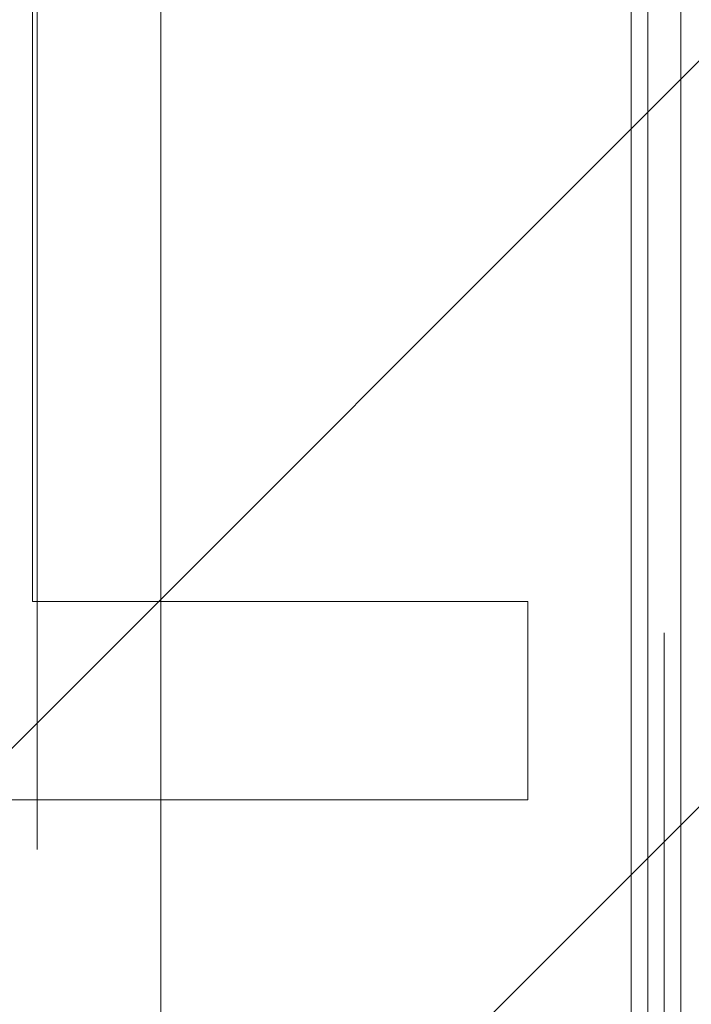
# Model space of a CAD drawing. Header units: inches. Extents: x -434 to -285, y -58 to 33.
# Tile 20 of 103: x -402.328 to -401.527, y -35.987 to -34.813. Entities that reach past the tile are written whole.
import ezdxf

# ---------------------------------------------------------------- set-up
doc = ezdxf.new("R2010")
doc.units = ezdxf.units.IN
doc.header["$LTSCALE"] = 32
doc.header["$MEASUREMENT"] = 0
doc.header["$PDMODE"] = 1
doc.header["$PDSIZE"] = -2
doc.linetypes.add('Dash Style-1', pattern=[0.083328, 0.041656, -0.041672])
for name, color, linetype, lineweight in [('DashLine', 7, 'Dash Style-1', 13), ('DashLineFill', 7, 'Dash Style-1', 13), ('Drawing', 7, 'Continuous', 18), ('SolidLine', 7, 'Continuous', 15)]:
    doc.layers.add(name, color=color, linetype=linetype, lineweight=lineweight)

# ---------------------------------------------------------------- blocks, each defined once
blk = doc.blocks.new('Group-70')
at = {"layer": 'SolidLine', "color": 7, "flags": 128}
blk.add_lwpolyline([(-0.1431672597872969, 0.7138216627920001), (-0.1431672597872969, 0.4776011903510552), (-0.733718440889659, 0.4776011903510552), (-0.733718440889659, -0.2310602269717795), (-0.1431672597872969, -0.2310602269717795), (-0.1431672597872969, -0.4672806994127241), (-1.560490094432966, -0.4672806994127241), (-1.560490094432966, -0.2310602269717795), (-0.9699389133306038, -0.2310602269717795), (-0.9699389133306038, 0.4776011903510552), (-1.560490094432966, 0.4776011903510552), (-1.560490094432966, 0.7138216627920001)], close=True, dxfattribs=at)
blk = doc.blocks.new('TiMotion_Handset (2D)')
at = {"layer": 'DashLineFill', "linetype": 'Continuous', "lineweight": 13}
h = blk.add_hatch(dxfattribs=at)
h.set_pattern_fill('Steel', color=253, style=0, pattern_type=2)
h.set_pattern_definition([(45, (0, 0), (-1.61301565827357, 1.935715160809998), []), (45, (-1.0608, 1.0608), (-0.4723460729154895, 0.4167612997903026), [])])
h.paths.add_polyline_path([(-0.5650679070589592, 2.440944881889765), (-0.5636889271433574, 2.443168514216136), (-0.5621892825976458, 2.445271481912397), (-0.5605689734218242, 2.447253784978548), (-0.5588279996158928, 2.449115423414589), (-0.5569663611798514, 2.45085639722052), (-0.5549840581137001, 2.452476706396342), (-0.5528810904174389, 2.453976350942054), (-0.5506574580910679, 2.455355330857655), (-0.5483514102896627, 2.456591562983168), (-0.5460011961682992, 2.457662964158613), (-0.543606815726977, 2.458569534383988), (-0.5411682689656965, 2.459311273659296), (-0.5386855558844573, 2.459888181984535), (-0.5361586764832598, 2.460300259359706), (-0.5335876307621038, 2.460547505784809), (-0.5309724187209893, 2.460629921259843), (0.4425815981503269, 2.460629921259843), (0.4451968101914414, 2.460547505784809), (0.4477678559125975, 2.460300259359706), (0.450294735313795, 2.459888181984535), (0.4527774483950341, 2.459311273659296), (0.4552159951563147, 2.458569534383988), (0.4576103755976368, 2.457662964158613), (0.4599605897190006, 2.456591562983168), (0.4622666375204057, 2.455355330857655), (0.4644902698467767, 2.453976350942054), (0.4665932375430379, 2.452476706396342), (0.4685755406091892, 2.45085639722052), (0.4704371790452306, 2.449115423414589), (0.472178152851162, 2.447253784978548), (0.4737984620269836, 2.445271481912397), (0.4752981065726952, 2.443168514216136), (0.4766770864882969, 2.440944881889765), (0.4779133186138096, 2.43863883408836), (0.478984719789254, 2.436288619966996), (0.47989129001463, 2.433894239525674), (0.4806330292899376, 2.431455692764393), (0.4812099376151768, 2.428972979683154), (0.4816220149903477, 2.426446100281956), (0.4818692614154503, 2.423875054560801), (0.4819516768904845, 2.421259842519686), (0.4819516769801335, 1.765582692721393), (0.4825163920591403, 1.763951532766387), (0.4830058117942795, 1.762300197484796), (0.4834199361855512, 1.760628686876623), (0.4837587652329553, 1.758937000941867), (0.4840222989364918, 1.757225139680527), (0.4842105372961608, 1.755493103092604), (0.4843234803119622, 1.753740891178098), (0.484361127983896, 1.751968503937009), (0.484361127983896, -1.751965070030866), (0.4842787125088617, -1.75458028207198), (0.4840314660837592, -1.757151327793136), (0.4836193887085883, -1.759678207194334), (0.483042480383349, -1.762160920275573), (0.4823007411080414, -1.764599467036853), (0.4813941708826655, -1.766993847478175), (0.4803227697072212, -1.769344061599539), (0.4790865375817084, -1.771650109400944), (0.4777075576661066, -1.773873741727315), (0.4762079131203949, -1.775976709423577), (0.4745876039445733, -1.777959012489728), (0.4728466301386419, -1.779820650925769), (0.4709849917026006, -1.781561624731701), (0.4690026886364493, -1.783181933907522), (0.4668997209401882, -1.784681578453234), (0.4646760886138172, -1.786060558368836), (0.4623700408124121, -1.787296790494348), (0.4600198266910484, -1.788368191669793), (0.4576254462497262, -1.789274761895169), (0.4551868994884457, -1.790016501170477), (0.4527041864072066, -1.790593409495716), (0.4501773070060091, -1.791005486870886), (0.447606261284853, -1.791252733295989), (0.4449910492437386, -1.791335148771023), (-1.79051826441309, -1.791335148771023), (-1.793133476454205, -1.791252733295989), (-1.795704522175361, -1.791005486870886), (-1.798231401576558, -1.790593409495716), (-1.800714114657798, -1.790016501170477), (-1.803152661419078, -1.789274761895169), (-1.8055470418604, -1.788368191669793), (-1.807897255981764, -1.787296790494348), (-1.810203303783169, -1.786060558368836), (-1.81242693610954, -1.784681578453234), (-1.814529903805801, -1.783181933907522), (-1.816512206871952, -1.781561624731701), (-1.818373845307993, -1.779820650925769), (-1.820114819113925, -1.777959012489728), (-1.821735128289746, -1.775976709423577), (-1.823234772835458, -1.773873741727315), (-1.82461375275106, -1.771650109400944), (-1.825849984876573, -1.769344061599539), (-1.826921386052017, -1.766993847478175), (-1.827827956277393, -1.764599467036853), (-1.828569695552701, -1.762160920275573), (-1.82914660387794, -1.759678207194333), (-1.829558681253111, -1.757151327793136), (-1.829805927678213, -1.75458028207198), (-1.829888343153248, -1.751965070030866), (-1.829888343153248, 1.751968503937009), (-1.829805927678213, 1.754583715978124), (-1.829558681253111, 1.75715476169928), (-1.82914660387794, 1.759681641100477), (-1.828569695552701, 1.762164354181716), (-1.827827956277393, 1.764602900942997), (-1.826921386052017, 1.766997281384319), (-1.825849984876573, 1.769347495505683), (-1.82461375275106, 1.771653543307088), (-1.823234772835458, 1.773877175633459), (-1.821735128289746, 1.77598014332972), (-1.820114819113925, 1.777962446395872), (-1.818373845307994, 1.779824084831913), (-1.816512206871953, 1.781565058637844), (-1.814529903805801, 1.783185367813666), (-1.81242693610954, 1.784685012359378), (-1.810203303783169, 1.786063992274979), (-1.807897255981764, 1.787300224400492), (-1.8055470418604, 1.788371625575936), (-1.803152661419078, 1.789278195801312), (-1.800714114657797, 1.79001993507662), (-1.798231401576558, 1.790596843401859), (-1.795704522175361, 1.79100892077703), (-1.793133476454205, 1.791256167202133), (-1.79051826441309, 1.791338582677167), (-0.5703424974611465, 1.791338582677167), (-0.5703424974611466, 2.421259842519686), (-0.5702600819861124, 2.423875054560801), (-0.5700128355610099, 2.426446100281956), (-0.569600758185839, 2.428972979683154), (-0.5690238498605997, 2.431455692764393), (-0.5682821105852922, 2.433894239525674), (-0.5673755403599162, 2.436288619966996), (-0.5663041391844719, 2.43863883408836)])
at = {"layer": 'DashLineFill'}
blk.add_open_spline([(-0.5650679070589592, 2.440944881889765), (-0.559793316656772, 2.450080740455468), (-0.5415215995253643, 2.460629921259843), (-0.04419541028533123, 2.460629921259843), (0.4531307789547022, 2.460629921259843), (0.4714024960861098, 2.450080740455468), (0.4819516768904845, 2.431809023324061), (0.4819516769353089, 2.09342126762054), (0.4819516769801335, 1.765582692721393), (0.484361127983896, 1.759098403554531), (0.484361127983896, 1.716953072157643e-06), (0.484361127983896, -1.76251425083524), (0.473811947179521, -1.780785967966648), (0.4555402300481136, -1.791335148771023), (-0.672763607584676, -1.791335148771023), (-1.801067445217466, -1.791335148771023), (-1.819339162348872, -1.780785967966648), (-1.829888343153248, -1.76251425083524), (-1.829888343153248, 1.716953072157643e-06), (-1.829888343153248, 1.762517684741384), (-1.819339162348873, 1.780789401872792), (-1.801067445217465, 1.791338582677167), (-1.180430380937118, 1.791338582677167), (-0.5703424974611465, 1.791338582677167), (-0.5703424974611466, 2.106299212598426), (-0.5703424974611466, 2.431809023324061), (-0.5650679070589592, 2.440944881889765)], degree=2, knots=[0, 0, 0, 0.001659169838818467, 0.003318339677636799, 0.07987838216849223, 0.08153755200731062, 0.08319672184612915, 0.08485589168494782, 0.1364181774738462, 0.1364181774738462, 0.1375061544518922, 0.4048450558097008, 0.4064547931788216, 0.4080645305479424, 0.4096742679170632, 0.5802364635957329, 0.5818462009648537, 0.5834559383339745, 0.5850656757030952, 0.8524045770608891, 0.8540143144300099, 0.8556240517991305, 0.8572337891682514, 0.9503292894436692, 0.9503292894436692, 0.9983902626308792, 1, 1, 1], dxfattribs=at)
at = {"layer": 'Drawing', "color": 7, "linetype": 'Continuous'}
blk.add_line((-1.118964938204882e-15, -1.771653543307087), (0, 1.771653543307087), dxfattribs=at)
at = {"layer": 'SolidLine', "color": 253, "linetype": 'Continuous'}
blk.add_line((-0.580838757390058, 1.791338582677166), (-0.580838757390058, -1.79046668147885), dxfattribs=at)
at = {"layer": 'SolidLine', "linetype": 'Continuous', "lineweight": 5}
blk.add_point((0, 0), dxfattribs=at)
at = {"layer": 'SolidLine', "color": 7}
blk.add_blockref('Group-70', (0, 0), dxfattribs=at)
blk = doc.blocks.new('29D RUNOFF RETURN RIGHT (2D)')
at = {"layer": 'SolidLine', "flags": 128}
for points in [[(-14.75218056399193, 32.88385826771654), (14.24781943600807, 32.88385826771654), (14.24781943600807, -33.08039370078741), (-14.75218056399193, -33.08039370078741)], [(-14.73218056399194, 32.88385826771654), (14.26781943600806, 32.88385826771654), (14.26781943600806, -33.1003937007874), (-14.73218056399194, -33.1003937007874)]]:
    blk.add_lwpolyline(points, close=True, dxfattribs=at)
at = {"layer": 'SolidLine', "color": 7}
blk.add_blockref('TiMotion_Handset (2D)', (14.26781943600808, -29.83267716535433), dxfattribs=at)
blk.add_blockref('TiMotion_Handset (2D)', (14.26781943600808, -29.83267716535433), dxfattribs=at)
blk = doc.blocks.new('30W 7.5D LEG SURROUND (2D)')
at = {"layer": 'DashLine', "flags": 128}
blk.add_lwpolyline([(14.99999999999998, -10.78444881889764), (14.99999999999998, -3.288385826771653), (14.25196850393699, -3.288385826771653), (14.25196850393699, -9.921265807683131), (14.99999999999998, -10.78444881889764)], close=True, dxfattribs=at)
at = {"layer": 'SolidLine', "flags": 128}
blk.add_lwpolyline([(-15.01968503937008, -3.268700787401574), (15.01968503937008, -3.268700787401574), (15.01968503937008, -10.78444881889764), (-15.01968503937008, -10.78444881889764)], close=True, dxfattribs=at)

msp = doc.modelspace()

# ---------------------------------------------------------------- block references
at = {"layer": 'Drawing', "color": 7}
msp.add_blockref('29D RUNOFF RETURN RIGHT (2D)', (-415.8465595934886, -5.442913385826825), dxfattribs=at)

# ---------------------------------------------------------------- next in the draw order: block references
msp.add_blockref('30W 7.5D LEG SURROUND (2D)', (-416.5590551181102, -28.75885826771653), dxfattribs=at)

doc.saveas('drawing.dxf')
